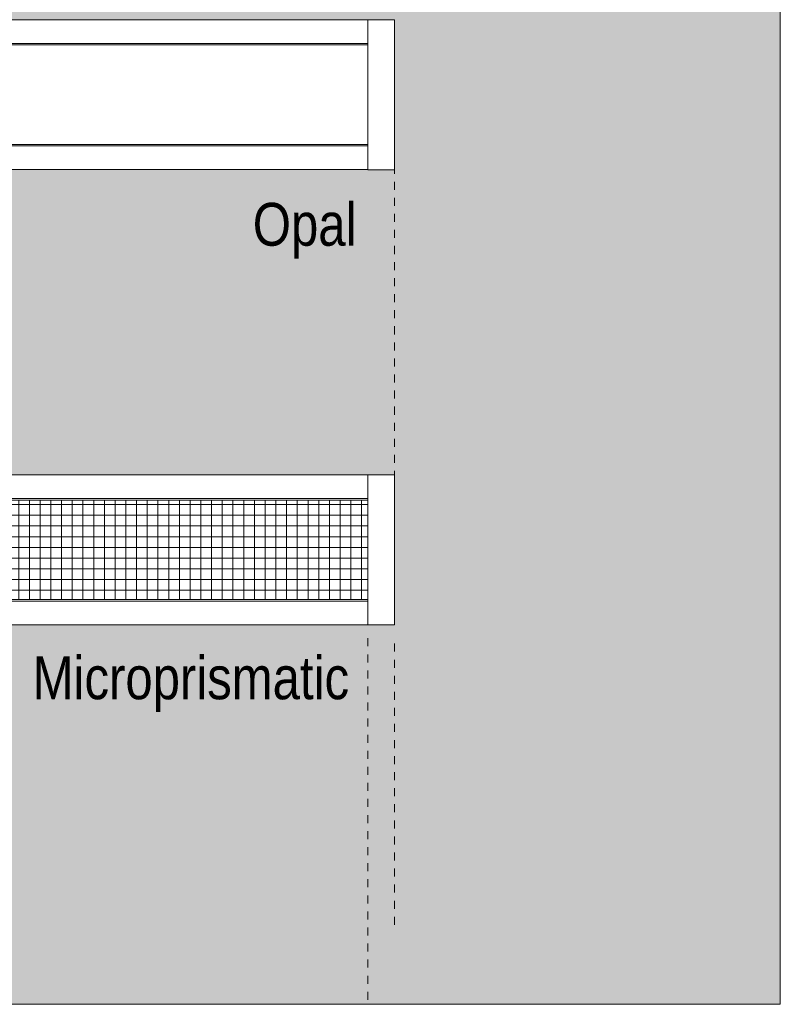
# Model space of a CAD drawing. Header units: millimetres. Extents: x -7293 to -3814, y -168 to 5061.
# Tile 5 of 8: x -6149 to -5865, y -168 to 200. Entities that reach past the tile are written whole.
import ezdxf

# ---------------------------------------------------------------- set-up
doc = ezdxf.new("R2010")
doc.units = ezdxf.units.MM
doc.linetypes.add('Dash', pattern=[6, 3, -3])
doc.layers.add('A-ANNO-DIMS', color=7, linetype='Dash', lineweight=9, true_color=0xd2d2d2)
for name, color, linetype, lineweight in [('A-DETL-GENF', 7, 'Continuous', 9), ('A-WALL', 7, 'Continuous', 9), ('E-LITE-EQPM', 7, 'Continuous', 20), ('G-ANNO-TEXT', 7, 'Continuous', 9)]:
    doc.layers.add(name, color=color, linetype=linetype, lineweight=lineweight)
doc.styles.add('Arial Narrow_1', font='ARIALN.TTF', dxfattribs={"height": 16})

# ---------------------------------------------------------------- blocks, each defined once
blk = doc.blocks.new('VIA Recessed - 00-612627-Alzado_PDF')
at = {"layer": 'E-LITE-EQPM', "color": 253, "true_color": 0xaaaaaa}
for p, q in [((-7139.49, 200), (-6019.49, 200)), ((-6009.49, 200.01), (-6019.49, 200.01)), ((-6019.49, 200), (-6019.49, 191.16)), ((-6009.49, 200.01), (-6009.49, 143.99)), ((-7139.49, 191.16), (-6019.49, 191.16)), ((-6019.49, 190.57), (-7139.49, 190.57)), ((-6019.49, 152.84), (-6019.49, 191.16)), ((-7139.49, 153.43), (-6019.49, 153.43)), ((-7139.49, 152.84), (-6019.49, 152.84)), ((-6019.49, 152.84), (-6019.49, 144)), ((-7139.49, 144), (-6019.49, 144)), ((-6009.49, 143.99), (-6019.49, 143.99))]:
    blk.add_line(p, q, dxfattribs=at)
blk = doc.blocks.new('VIA Recessed - 00-V1-Alzado_PDF')
at = {"layer": 'E-LITE-EQPM', "color": 253, "true_color": 0xaaaaaa}
for p, q in [((-7139.49, 30), (-6019.49, 30)), ((-6009.49, 30.01), (-6019.49, 30.01)), ((-6019.49, 30), (-6019.49, 21.16)), ((-6009.49, 30.01), (-6009.49, -26.01)), ((-7139.49, 21.16), (-6019.49, 21.16)), ((-6019.49, 20.57), (-7139.49, 20.57)), ((-6019.49, 20.54), (-6019.49, 21.16)), ((-6019.49, -16.54), (-6019.49, 20.54)), ((-7139.49, -16.57), (-6019.49, -16.57)), ((-7139.49, -17.16), (-6019.49, -17.16)), ((-6019.49, -17.16), (-6019.49, -16.54)), ((-6019.49, -17.16), (-6019.49, -26)), ((-7139.49, -26), (-6019.49, -26)), ((-6009.49, -26.01), (-6019.49, -26.01))]:
    blk.add_line(p, q, dxfattribs=at)

msp = doc.modelspace()

# ---------------------------------------------------------------- hatches: boundary and pattern name
at = {"layer": 'A-DETL-GENF', "true_color": 0xd4d4d4}
h = msp.add_hatch(dxfattribs=at)
h.set_pattern_fill('FP_1', color=254, style=0, pattern_type=2)
h.set_pattern_definition([(0, (-7001.814, 354.928), (0, 4), []), (90, (-7001.814, 354.928), (-4, 2e-16), [])])
h.paths.add_polyline_path([(-6568.97, -16.54), (-6019.49, -16.54), (-6019.49, 20.54), (-7139.49, 20.54), (-7139.49, -16.54), (-6572.15, -16.54)])
at = {"layer": 'A-WALL', "true_color": 0xf7f7f7}
h = msp.add_hatch(color=7, dxfattribs=at)
h.paths.add_polyline_path([(-7293.5, -167.7), (-5865.5, -167.7), (-5865.5, 511.7), (-7293.5, 511.7), (-7293.5, 188.94)])
h.paths.add_polyline_path([(-6009.49, -26.01), (-7149.49, -26.01), (-7149.49, 30.01), (-6009.49, 30.01), (-6009.49, -20.49)])
h.paths.add_polyline_path([(-6019.49, 143.99), (-6019.49, 144), (-7149.49, 143.99), (-7149.49, 200.01), (-6009.49, 200.01), (-6009.49, 143.99), (-6013.4, 143.99)])
h.paths.add_polyline_path([(-7034, 277.97), (-7034, 300.29), (-7032.36, 300.29), (-7032.36, 314), (-7149.49, 313.99), (-7149.49, 370.01), (-7032.36, 370), (-7032.36, 383.71), (-7034, 383.71), (-7034, 406.03), (-7015, 406.03), (-7015, 383.71), (-7016.56, 383.71), (-7016.56, 370), (-6142.43, 370), (-6142.44, 383.71), (-6143.99, 383.71), (-6143.99, 406.03), (-6124.99, 406.03), (-6124.99, 383.71), (-6126.63, 383.71), (-6126.63, 370), (-6009.49, 370.01), (-6009.49, 313.99), (-6126.63, 314), (-6126.63, 300.29), (-6124.99, 300.29), (-6124.99, 277.97), (-6143.99, 277.97), (-6143.99, 300.29), (-6142.43, 300.29), (-6142.43, 314), (-7016.56, 314), (-7016.55, 300.29), (-7015, 300.29), (-7015, 277.97)])
h.paths.add_polyline_path([(-7020.83, 290.83), (-7020.5, 290.83), (-7019.09, 291.39), (-7018.5, 292.72), (-7018.5, 300.29), (-7017.56, 300.29), (-7017.56, 314), (-7031.86, 314), (-7031.86, 300.29), (-7030.5, 300.29), (-7030.43, 292.55), (-7029.92, 291.39), (-7028.5, 290.83), (-7028.18, 290.83)])
h.paths.add_polyline_path([(-6130.49, 290.83), (-6129.07, 291.39), (-6128.49, 292.72), (-6128.49, 300.29), (-6127.13, 300.29), (-6127.13, 314), (-6141.43, 314), (-6141.41, 300.29), (-6140.49, 300.29), (-6140.49, 292.72), (-6139.9, 291.39), (-6138.49, 290.83), (-6130.81, 290.83)])
h.paths.add_polyline_path([(-6127.69, 370), (-6127.13, 370), (-6127.13, 383.71), (-6128.49, 383.71), (-6128.57, 391.45), (-6129.07, 392.61), (-6130.49, 393.17), (-6138.49, 393.17), (-6139.9, 392.61), (-6140.49, 391.28), (-6140.49, 383.71), (-6141.43, 383.71), (-6141.43, 370), (-6134.04, 370)])
h.paths.add_polyline_path([(-7017.56, 370), (-7017.58, 383.71), (-7018.5, 383.71), (-7018.5, 391.28), (-7019.09, 392.61), (-7020.5, 393.17), (-7028.5, 393.17), (-7029.92, 392.61), (-7030.5, 391.28), (-7030.5, 383.71), (-7031.86, 383.71), (-7031.86, 370), (-7022.95, 370)])

# ---------------------------------------------------------------- linework, layer by layer
at = {"layer": 'A-ANNO-DIMS'}
for p, q in [((-6009.49, 145.5), (-6009.49, 30.01)), ((-6019.5, -31.01), (-6019.5, -167.7)), ((-6009.5, -33), (-6009.5, -138))]:
    msp.add_line(p, q, dxfattribs=at)
at = {"layer": 'A-WALL', "color": 253, "true_color": 0xaaaaaa}
for p, q in [((-5865.5, -167.7), (-5865.5, 511.7)), ((-7293.5, -167.7), (-5865.5, -167.7))]:
    msp.add_line(p, q, dxfattribs=at)
at = {"layer": 'E-LITE-EQPM', "color": 253, "true_color": 0xaaaaaa}
for p, q in [((-6019.49, 20.54), (-7139.49, 20.54)), ((-6019.49, -16.54), (-6019.49, 20.54)), ((-7139.49, -16.54), (-6019.49, -16.54))]:
    msp.add_line(p, q, dxfattribs=at)

# ---------------------------------------------------------------- block references
for name in ['VIA Recessed - 00-612627-Alzado_PDF', 'VIA Recessed - 00-V1-Alzado_PDF']:
    msp.add_blockref(name, (0, 0), dxfattribs=at)

# ---------------------------------------------------------------- texts
at = {"layer": 'G-ANNO-TEXT', "color": 251, "true_color": 0x5b5b5b, "char_height": 16, "attachment_point": 1, "style": 'Arial Narrow_1'}
for s, insert, width in [('Opal', (-6062.43, 131.6), 48.1012), ('Microprismatic', (-6144.6, -37.77), 147.5105)]:
    msp.add_mtext(s, dxfattribs=dict(at, insert=insert, width=width))

doc.saveas('drawing.dxf')
